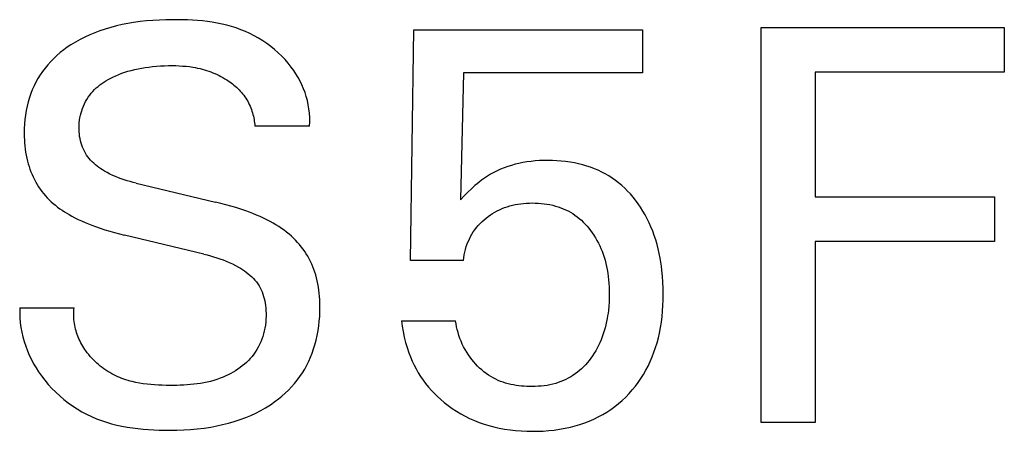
# Model space of a CAD drawing. Extents: x 0 to 841, y 0 to 594.
# Tile 26 of 65: x 125.06 to 129.05, y 522.7 to 524.37. Entities that reach past the tile are written whole.
import ezdxf

# ---------------------------------------------------------------- set-up
doc = ezdxf.new("R2010")
doc.units = 0
doc.header["$LTSCALE"] = 46.255
doc.layers.add('20000_FRONT_O', color=7, linetype='CONTINUOUS')

msp = doc.modelspace()

# ---------------------------------------------------------------- linework, layer by layer
at = {"layer": '20000_FRONT_O', "color": 7, "linetype": 'CONTINUOUS'}
for p, q in [((125.6003, 524.3666), (125.5741, 524.3645)), ((125.6266, 524.3681), (125.6003, 524.3666)), ((125.653, 524.369), (125.6266, 524.3681)), ((125.6795, 524.3694), (125.653, 524.369)), ((125.6997, 524.3695), (125.6795, 524.3694)), ((125.7199, 524.3692), (125.6997, 524.3695)), ((125.7401, 524.3685), (125.7199, 524.3692)), ((125.7603, 524.3675), (125.7401, 524.3685)), ((125.7805, 524.3661), (125.7603, 524.3675)), ((125.8007, 524.3643), (125.7805, 524.3661)), ((125.407, 524.3316), (125.3847, 524.3241)), ((125.4297, 524.3384), (125.407, 524.3316)), ((125.4525, 524.3444), (125.4297, 524.3384)), ((125.4755, 524.3497), (125.4525, 524.3444)), ((125.4986, 524.3542), (125.4755, 524.3497)), ((125.5219, 524.3581), (125.4986, 524.3542)), ((125.5479, 524.3617), (125.5219, 524.3581)), ((125.5741, 524.3645), (125.5479, 524.3617)), ((125.8207, 524.362), (125.8007, 524.3643)), ((125.8407, 524.3591), (125.8207, 524.362)), ((125.8605, 524.3557), (125.8407, 524.3591)), ((125.8802, 524.3517), (125.8605, 524.3557)), ((125.8997, 524.3471), (125.8802, 524.3517)), ((125.919, 524.3418), (125.8997, 524.3471)), ((125.9381, 524.3358), (125.919, 524.3418)), ((125.957, 524.329), (125.9381, 524.3358)), ((125.9756, 524.3214), (125.957, 524.329)), ((126.6445, 523.3931), (126.6581, 524.3286)), ((126.6581, 524.3286), (127.5845, 524.3286)), ((127.5845, 524.3286), (127.5845, 524.154)), ((128.0653, 522.7377), (128.0653, 524.3377)), ((128.0653, 524.3377), (129.0507, 524.3377)), ((129.0507, 524.3377), (129.0507, 524.1563)), ((125.3053, 524.2893), (125.2864, 524.2787)), ((125.3247, 524.2991), (125.3053, 524.2893)), ((125.3444, 524.3081), (125.3247, 524.2991)), ((125.3644, 524.3165), (125.3444, 524.3081)), ((125.3847, 524.3241), (125.3644, 524.3165)), ((125.9935, 524.3133), (125.9756, 524.3214)), ((126.0111, 524.3044), (125.9935, 524.3133)), ((126.0283, 524.2947), (126.0111, 524.3044)), ((126.0452, 524.2843), (126.0283, 524.2947)), ((125.2388, 524.2472), (125.2248, 524.2363)), ((125.2531, 524.2576), (125.2388, 524.2472)), ((125.2679, 524.2674), (125.2531, 524.2576)), ((125.2864, 524.2787), (125.2679, 524.2674)), ((126.0616, 524.2732), (126.0452, 524.2843)), ((126.0775, 524.2614), (126.0616, 524.2732)), ((126.0929, 524.2489), (126.0775, 524.2614)), ((126.1078, 524.2358), (126.0929, 524.2489)), ((125.1983, 524.2128), (125.1858, 524.2003)), ((125.2113, 524.2248), (125.1983, 524.2128)), ((125.2248, 524.2363), (125.2113, 524.2248)), ((126.122, 524.2221), (126.1078, 524.2358)), ((126.1357, 524.2078), (126.122, 524.2221)), ((126.1486, 524.1929), (126.1357, 524.2078)), ((125.1627, 524.1735), (125.1525, 524.1599)), ((125.1739, 524.1872), (125.1627, 524.1735)), ((125.1858, 524.2003), (125.1739, 524.1872)), ((125.5124, 524.1642), (125.5263, 524.1676)), ((125.5263, 524.1676), (125.5403, 524.1707)), ((125.5403, 524.1707), (125.5545, 524.1733)), ((125.5545, 524.1733), (125.5686, 524.1757)), ((125.5686, 524.1757), (125.5829, 524.1777)), ((125.5829, 524.1777), (125.5989, 524.1796)), ((125.5989, 524.1796), (125.615, 524.1811)), ((125.615, 524.1811), (125.6311, 524.1822)), ((125.6311, 524.1822), (125.6472, 524.183)), ((125.6472, 524.183), (125.6633, 524.1834)), ((125.6633, 524.1834), (125.6795, 524.1835)), ((125.6795, 524.1835), (125.6932, 524.1832)), ((125.6932, 524.1832), (125.7069, 524.1827)), ((125.7069, 524.1827), (125.7206, 524.1818)), ((125.7206, 524.1818), (125.7342, 524.1806)), ((125.7342, 524.1806), (125.7478, 524.1791)), ((125.7478, 524.1791), (125.7614, 524.1771)), ((125.7614, 524.1771), (125.7714, 524.1753)), ((125.7714, 524.1753), (125.7813, 524.1733)), ((125.7813, 524.1733), (125.7912, 524.1711)), ((125.7912, 524.1711), (125.8, 524.1688)), ((125.8, 524.1688), (125.8088, 524.1664)), ((125.8088, 524.1664), (125.8175, 524.1637)), ((126.1608, 524.1774), (126.1486, 524.1929)), ((126.1706, 524.1637), (126.1608, 524.1774)), ((125.134, 524.1313), (125.1258, 524.1164)), ((125.1429, 524.1458), (125.134, 524.1313)), ((125.1525, 524.1599), (125.1429, 524.1458)), ((125.4096, 524.1217), (125.4181, 524.1266)), ((125.4181, 524.1266), (125.4266, 524.1313)), ((125.4266, 524.1313), (125.4382, 524.1372)), ((125.4382, 524.1372), (125.45, 524.1426)), ((125.45, 524.1426), (125.4619, 524.1476)), ((125.4619, 524.1476), (125.474, 524.1522)), ((125.474, 524.1522), (125.4862, 524.1564)), ((125.4862, 524.1564), (125.4986, 524.1603)), ((125.4986, 524.1603), (125.5124, 524.1642)), ((125.8175, 524.1637), (125.8261, 524.1609)), ((125.8261, 524.1609), (125.8347, 524.1578)), ((125.8347, 524.1578), (125.8432, 524.1545)), ((125.8432, 524.1545), (125.8515, 524.151)), ((125.8515, 524.151), (125.8598, 524.1473)), ((125.8598, 524.1473), (125.8679, 524.1434)), ((125.8679, 524.1434), (125.876, 524.1393)), ((125.876, 524.1393), (125.8839, 524.135)), ((125.8839, 524.135), (125.8918, 524.1304)), ((125.8918, 524.1304), (125.8995, 524.1257)), ((126.1799, 524.1497), (126.1706, 524.1637)), ((126.1886, 524.1352), (126.1799, 524.1497)), ((126.1966, 524.1204), (126.1886, 524.1352)), ((126.8588, 524.154), (126.8463, 523.6392)), ((127.5845, 524.154), (126.8588, 524.154)), ((128.2842, 524.1563), (128.2842, 523.6517)), ((129.0507, 524.1563), (128.2842, 524.1563)), ((125.1182, 524.1012), (125.1113, 524.0856)), ((125.1258, 524.1164), (125.1182, 524.1012)), ((125.3634, 524.086), (125.3705, 524.0927)), ((125.3705, 524.0927), (125.3778, 524.0991)), ((125.3778, 524.0991), (125.3854, 524.1052)), ((125.3854, 524.1052), (125.3933, 524.111)), ((125.3933, 524.111), (125.4014, 524.1165)), ((125.4014, 524.1165), (125.4096, 524.1217)), ((125.8995, 524.1257), (125.9055, 524.1218)), ((125.9055, 524.1218), (125.9113, 524.1177)), ((125.9113, 524.1177), (125.9171, 524.1135)), ((125.9171, 524.1135), (125.9228, 524.1092)), ((125.9228, 524.1092), (125.9284, 524.1048)), ((125.9284, 524.1048), (125.9338, 524.1002)), ((125.9338, 524.1002), (125.9392, 524.0954)), ((125.9392, 524.0954), (125.9443, 524.0906)), ((125.9443, 524.0906), (125.9494, 524.0855)), ((126.2039, 524.1053), (126.1966, 524.1204)), ((126.2106, 524.0898), (126.2039, 524.1053)), ((126.2165, 524.074), (126.2106, 524.0898)), ((125.0995, 524.0537), (125.0944, 524.0364)), ((125.1051, 524.0698), (125.0995, 524.0537)), ((125.1113, 524.0856), (125.1051, 524.0698)), ((125.3324, 524.0465), (125.3379, 524.0551)), ((125.3379, 524.0551), (125.3438, 524.0634)), ((125.3438, 524.0634), (125.35, 524.0714)), ((125.35, 524.0714), (125.3567, 524.079)), ((125.3567, 524.079), (125.3634, 524.086)), ((125.9494, 524.0855), (125.9542, 524.0803)), ((125.9542, 524.0803), (125.9589, 524.075)), ((125.9589, 524.075), (125.9636, 524.0693)), ((125.9636, 524.0693), (125.9681, 524.0635)), ((125.9681, 524.0635), (125.9724, 524.0575)), ((125.9724, 524.0575), (125.9765, 524.0514)), ((125.9765, 524.0514), (125.9804, 524.0452)), ((126.2217, 524.0579), (126.2165, 524.074)), ((126.2261, 524.0414), (126.2217, 524.0579)), ((125.0901, 524.0188), (125.0865, 524.0011)), ((125.0944, 524.0364), (125.0901, 524.0188)), ((125.3116, 524.0007), (125.3147, 524.0099)), ((125.3147, 524.0099), (125.3185, 524.0193)), ((125.3185, 524.0193), (125.3227, 524.0286)), ((125.3227, 524.0286), (125.3274, 524.0376)), ((125.3274, 524.0376), (125.3324, 524.0465)), ((125.9804, 524.0452), (125.9841, 524.0388)), ((125.9841, 524.0388), (125.9876, 524.0323)), ((125.9876, 524.0323), (125.9908, 524.0257)), ((125.9908, 524.0257), (125.9939, 524.019)), ((125.9939, 524.019), (125.9967, 524.0123)), ((125.9967, 524.0123), (125.9993, 524.0057)), ((126.2298, 524.0247), (126.2261, 524.0414)), ((126.2326, 524.0078), (126.2298, 524.0247)), ((126.2346, 523.9905), (126.2326, 524.0078)), ((125.0836, 523.9832), (125.0813, 523.9652)), ((125.0865, 524.0011), (125.0836, 523.9832)), ((125.3029, 523.9628), (125.3045, 523.9724)), ((125.3045, 523.9724), (125.3064, 523.9819)), ((125.3064, 523.9819), (125.3088, 523.9914)), ((125.3088, 523.9914), (125.3116, 524.0007)), ((125.9993, 524.0057), (126.0016, 523.9991)), ((126.0016, 523.9991), (126.0037, 523.9924)), ((126.0037, 523.9924), (126.0056, 523.9857)), ((126.0056, 523.9857), (126.0072, 523.9789)), ((126.0072, 523.9789), (126.0087, 523.9721)), ((126.0087, 523.9721), (126.01, 523.9652)), ((126.2357, 523.9731), (126.2346, 523.9905)), ((126.2359, 523.9553), (126.2357, 523.9731)), ((125.0788, 523.9291), (125.0786, 523.9185)), ((125.0798, 523.9472), (125.0788, 523.9291)), ((125.0813, 523.9652), (125.0798, 523.9472)), ((125.3007, 523.9336), (125.301, 523.9434)), ((125.3008, 523.9238), (125.3007, 523.9336)), ((125.301, 523.9434), (125.3018, 523.9531)), ((125.3018, 523.9531), (125.3029, 523.9628)), ((126.01, 523.9652), (126.011, 523.9583)), ((126.011, 523.9583), (126.0119, 523.9513)), ((126.0119, 523.9513), (126.0125, 523.9444)), ((126.0125, 523.9444), (126.0129, 523.9374)), ((126.2351, 523.9374), (126.0129, 523.9374)), ((126.2351, 523.9374), (126.2359, 523.9553)), ((125.0786, 523.9185), (125.0785, 523.9079)), ((125.0785, 523.9079), (125.0787, 523.8954)), ((125.0787, 523.8954), (125.0791, 523.8828)), ((125.3012, 523.9147), (125.3008, 523.9238)), ((125.302, 523.9055), (125.3012, 523.9147)), ((125.3031, 523.8964), (125.302, 523.9055)), ((125.3046, 523.8874), (125.3031, 523.8964)), ((125.3065, 523.8785), (125.3046, 523.8874)), ((125.0791, 523.8828), (125.0799, 523.8703)), ((125.0799, 523.8703), (125.0809, 523.8579)), ((125.0809, 523.8579), (125.0823, 523.8454)), ((125.3088, 523.8696), (125.3065, 523.8785)), ((125.3115, 523.861), (125.3088, 523.8696)), ((125.3146, 523.8524), (125.3115, 523.861)), ((125.3181, 523.8441), (125.3146, 523.8524)), ((125.0823, 523.8454), (125.0841, 523.833)), ((125.0841, 523.833), (125.0862, 523.8207)), ((125.0862, 523.8207), (125.0887, 523.8085)), ((125.0887, 523.8085), (125.0916, 523.7963)), ((125.3221, 523.836), (125.3181, 523.8441)), ((125.3265, 523.8282), (125.3221, 523.836)), ((125.3312, 523.8208), (125.3265, 523.8282)), ((125.3363, 523.8136), (125.3312, 523.8208)), ((125.3418, 523.8067), (125.3363, 523.8136)), ((125.0916, 523.7963), (125.0946, 523.7853)), ((125.0946, 523.7853), (125.0979, 523.7744)), ((125.0979, 523.7744), (125.1016, 523.7636)), ((125.3476, 523.8001), (125.3418, 523.8067)), ((125.3538, 523.7937), (125.3476, 523.8001)), ((125.3603, 523.7876), (125.3538, 523.7937)), ((125.367, 523.7817), (125.3603, 523.7876)), ((125.3739, 523.7761), (125.367, 523.7817)), ((125.3811, 523.7707), (125.3739, 523.7761)), ((125.3884, 523.7656), (125.3811, 523.7707)), ((127.0233, 523.7692), (127.0087, 523.7633)), ((127.038, 523.7745), (127.0233, 523.7692)), ((127.053, 523.7792), (127.038, 523.7745)), ((127.0681, 523.7834), (127.053, 523.7792)), ((127.0833, 523.787), (127.0681, 523.7834)), ((127.0987, 523.7901), (127.0833, 523.787)), ((127.1156, 523.793), (127.0987, 523.7901)), ((127.1326, 523.7952), (127.1156, 523.793)), ((127.1497, 523.797), (127.1326, 523.7952)), ((127.1669, 523.7982), (127.1497, 523.797)), ((127.184, 523.7988), (127.1669, 523.7982)), ((127.2013, 523.7991), (127.184, 523.7988)), ((127.2192, 523.7988), (127.2013, 523.7991)), ((127.2371, 523.7981), (127.2192, 523.7988)), ((127.255, 523.7968), (127.2371, 523.7981)), ((127.2728, 523.7949), (127.255, 523.7968)), ((127.2905, 523.7924), (127.2728, 523.7949)), ((127.3081, 523.7894), (127.2905, 523.7924)), ((127.3256, 523.7856), (127.3081, 523.7894)), ((127.343, 523.7812), (127.3256, 523.7856)), ((127.3586, 523.7765), (127.343, 523.7812)), ((127.3741, 523.7713), (127.3586, 523.7765)), ((127.3893, 523.7655), (127.3741, 523.7713)), ((125.1016, 523.7636), (125.1056, 523.7529)), ((125.1056, 523.7529), (125.11, 523.7424)), ((125.11, 523.7424), (125.1147, 523.732)), ((125.1147, 523.732), (125.1197, 523.7217)), ((125.3959, 523.7607), (125.3884, 523.7656)), ((125.4036, 523.756), (125.3959, 523.7607)), ((125.4146, 523.7497), (125.4036, 523.756)), ((125.4257, 523.7439), (125.4146, 523.7497)), ((125.4371, 523.7385), (125.4257, 523.7439)), ((125.4486, 523.7335), (125.4371, 523.7385)), ((125.4602, 523.7289), (125.4486, 523.7335)), ((125.472, 523.7246), (125.4602, 523.7289)), ((126.9559, 523.7355), (126.9435, 523.7273)), ((126.9687, 523.7433), (126.9559, 523.7355)), ((126.9818, 523.7505), (126.9687, 523.7433)), ((126.9951, 523.7571), (126.9818, 523.7505)), ((127.0087, 523.7633), (126.9951, 523.7571)), ((127.4043, 523.7591), (127.3893, 523.7655)), ((127.4191, 523.7521), (127.4043, 523.7591)), ((127.4335, 523.7445), (127.4191, 523.7521)), ((127.4476, 523.7363), (127.4335, 523.7445)), ((127.4613, 523.7275), (127.4476, 523.7363)), ((127.4747, 523.7181), (127.4613, 523.7275)), ((125.1197, 523.7217), (125.1252, 523.7117)), ((125.1252, 523.7117), (125.1309, 523.7018)), ((125.1309, 523.7018), (125.137, 523.6922)), ((125.137, 523.6922), (125.1433, 523.6829)), ((125.4839, 523.7206), (125.472, 523.7246)), ((125.4958, 523.7169), (125.4839, 523.7206)), ((125.5079, 523.7134), (125.4958, 523.7169)), ((125.5199, 523.7102), (125.5079, 523.7134)), ((125.5321, 523.7072), (125.5199, 523.7102)), ((125.5321, 523.7072), (125.8541, 523.6301)), ((126.9053, 523.6971), (126.8909, 523.6841)), ((126.9138, 523.7045), (126.9053, 523.6971)), ((126.9225, 523.7116), (126.9138, 523.7045)), ((126.9314, 523.7186), (126.9225, 523.7116)), ((126.9435, 523.7273), (126.9314, 523.7186)), ((127.4877, 523.7081), (127.4747, 523.7181)), ((127.5002, 523.6976), (127.4877, 523.7081)), ((127.5123, 523.6866), (127.5002, 523.6976)), ((125.1433, 523.6829), (125.15, 523.6738)), ((125.15, 523.6738), (125.1571, 523.6649)), ((125.1571, 523.6649), (125.1644, 523.6563)), ((125.1644, 523.6563), (125.172, 523.6479)), ((125.172, 523.6479), (125.1799, 523.6398)), ((126.8615, 523.6551), (126.8463, 523.6392)), ((126.8769, 523.6707), (126.8615, 523.6551)), ((126.8909, 523.6841), (126.8769, 523.6707)), ((127.524, 523.6751), (127.5123, 523.6866)), ((127.5352, 523.6632), (127.524, 523.6751)), ((127.5459, 523.6508), (127.5352, 523.6632)), ((127.5562, 523.6381), (127.5459, 523.6508)), ((128.2842, 523.6517), (129.011, 523.6517)), ((129.011, 523.6517), (129.011, 523.4702)), ((125.1799, 523.6398), (125.188, 523.632)), ((125.188, 523.632), (125.1964, 523.6244)), ((125.1964, 523.6244), (125.2051, 523.6172)), ((125.2051, 523.6172), (125.2139, 523.6103)), ((125.2139, 523.6103), (125.223, 523.6036)), ((125.8747, 523.625), (125.8541, 523.6301)), ((125.8953, 523.6196), (125.8747, 523.625)), ((125.9158, 523.6139), (125.8953, 523.6196)), ((125.9361, 523.6078), (125.9158, 523.6139)), ((125.9564, 523.6014), (125.9361, 523.6078)), ((127.0152, 523.6039), (127.0254, 523.6079)), ((127.0254, 523.6079), (127.0358, 523.6115)), ((127.0358, 523.6115), (127.0463, 523.6147)), ((127.0463, 523.6147), (127.0569, 523.6175)), ((127.0569, 523.6175), (127.0676, 523.6199)), ((127.0676, 523.6199), (127.0791, 523.6221)), ((127.0791, 523.6221), (127.0908, 523.6238)), ((127.0908, 523.6238), (127.1025, 523.6251)), ((127.1025, 523.6251), (127.1142, 523.626)), ((127.1142, 523.626), (127.126, 523.6265)), ((127.126, 523.6265), (127.1377, 523.6267)), ((127.1377, 523.6267), (127.1497, 523.6266)), ((127.1497, 523.6266), (127.1616, 523.626)), ((127.1616, 523.626), (127.1735, 523.6251)), ((127.1735, 523.6251), (127.1853, 523.6239)), ((127.1853, 523.6239), (127.1971, 523.6221)), ((127.1971, 523.6221), (127.2088, 523.62)), ((127.2088, 523.62), (127.2205, 523.6174)), ((127.2205, 523.6174), (127.232, 523.6144)), ((127.232, 523.6144), (127.2424, 523.6112)), ((127.2424, 523.6112), (127.2527, 523.6075)), ((127.5668, 523.6238), (127.5562, 523.6381)), ((127.5768, 523.6091), (127.5668, 523.6238)), ((127.5863, 523.594), (127.5768, 523.6091)), ((125.223, 523.6036), (125.2322, 523.5972)), ((125.2322, 523.5972), (125.2417, 523.591)), ((125.2417, 523.591), (125.2512, 523.5851)), ((125.2512, 523.5851), (125.2609, 523.5794)), ((125.2609, 523.5794), (125.2708, 523.5739)), ((125.2708, 523.5739), (125.2841, 523.5669)), ((125.9765, 523.5945), (125.9564, 523.6014)), ((125.991, 523.5891), (125.9765, 523.5945)), ((126.0055, 523.5835), (125.991, 523.5891)), ((126.0199, 523.5777), (126.0055, 523.5835)), ((126.0341, 523.5715), (126.0199, 523.5777)), ((126.0482, 523.565), (126.0341, 523.5715)), ((126.9506, 523.5655), (126.9592, 523.572)), ((126.9592, 523.572), (126.9679, 523.5782)), ((126.9679, 523.5782), (126.9769, 523.5841)), ((126.9769, 523.5841), (126.9862, 523.5896)), ((126.9862, 523.5896), (126.9956, 523.5948)), ((126.9956, 523.5948), (127.0052, 523.5995)), ((127.0052, 523.5995), (127.0152, 523.6039)), ((127.2527, 523.6075), (127.2629, 523.6035)), ((127.2629, 523.6035), (127.2729, 523.5991)), ((127.2729, 523.5991), (127.2826, 523.5942)), ((127.2826, 523.5942), (127.2922, 523.589)), ((127.2922, 523.589), (127.3015, 523.5834)), ((127.3015, 523.5834), (127.3106, 523.5773)), ((127.3106, 523.5773), (127.3195, 523.5708)), ((127.3195, 523.5708), (127.3281, 523.5639)), ((127.5952, 523.5786), (127.5863, 523.594)), ((127.6035, 523.5628), (127.5952, 523.5786)), ((125.2841, 523.5669), (125.2975, 523.5602)), ((125.2975, 523.5602), (125.3111, 523.5538)), ((125.3111, 523.5538), (125.3249, 523.5478)), ((125.3249, 523.5478), (125.3387, 523.542)), ((125.3387, 523.542), (125.3527, 523.5365)), ((125.3527, 523.5365), (125.3668, 523.5312)), ((125.3668, 523.5312), (125.3861, 523.5244)), ((126.0621, 523.5582), (126.0482, 523.565)), ((126.0759, 523.551), (126.0621, 523.5582)), ((126.0874, 523.5446), (126.0759, 523.551)), ((126.0988, 523.5379), (126.0874, 523.5446)), ((126.1099, 523.5309), (126.0988, 523.5379)), ((126.1209, 523.5236), (126.1099, 523.5309)), ((126.9114, 523.5268), (126.9185, 523.5352)), ((126.9185, 523.5352), (126.9261, 523.5433)), ((126.9261, 523.5433), (126.9339, 523.551)), ((126.9339, 523.551), (126.9421, 523.5584)), ((126.9421, 523.5584), (126.9506, 523.5655)), ((127.3281, 523.5639), (127.3365, 523.5566)), ((127.3365, 523.5566), (127.3445, 523.549)), ((127.3445, 523.549), (127.3522, 523.541)), ((127.3522, 523.541), (127.3596, 523.5328)), ((127.3596, 523.5328), (127.3668, 523.5243)), ((127.6113, 523.5468), (127.6035, 523.5628)), ((127.6185, 523.5306), (127.6113, 523.5468)), ((127.6256, 523.513), (127.6185, 523.5306)), ((125.3861, 523.5244), (125.4055, 523.5181)), ((125.4055, 523.5181), (125.4251, 523.5121)), ((125.4251, 523.5121), (125.4448, 523.5065)), ((125.4448, 523.5065), (125.4646, 523.5012)), ((125.4646, 523.5012), (125.4845, 523.4963)), ((125.8065, 523.4192), (125.4845, 523.4963)), ((126.1316, 523.516), (126.1209, 523.5236)), ((126.1421, 523.508), (126.1316, 523.516)), ((126.1523, 523.4997), (126.1421, 523.508)), ((126.1612, 523.492), (126.1523, 523.4997)), ((126.1698, 523.484), (126.1612, 523.492)), ((126.8825, 523.4807), (126.8874, 523.4905)), ((126.8874, 523.4905), (126.8927, 523.5)), ((126.8927, 523.5), (126.8985, 523.5092)), ((126.8985, 523.5092), (126.9047, 523.5181)), ((126.9047, 523.5181), (126.9114, 523.5268)), ((127.3668, 523.5243), (127.3736, 523.5156)), ((127.3736, 523.5156), (127.3807, 523.5058)), ((127.3807, 523.5058), (127.3875, 523.4958)), ((127.3875, 523.4958), (127.3939, 523.4856)), ((127.6321, 523.4951), (127.6256, 523.513)), ((127.638, 523.477), (127.6321, 523.4951)), ((126.1781, 523.4757), (126.1698, 523.484)), ((126.1861, 523.4672), (126.1781, 523.4757)), ((126.1939, 523.4584), (126.1861, 523.4672)), ((126.2013, 523.4493), (126.1939, 523.4584)), ((126.2084, 523.44), (126.2013, 523.4493)), ((126.867, 523.4386), (126.8703, 523.4497)), ((126.8703, 523.4497), (126.874, 523.4607)), ((126.874, 523.4607), (126.8781, 523.4708)), ((126.8781, 523.4708), (126.8825, 523.4807)), ((127.3939, 523.4856), (127.3999, 523.4751)), ((127.3999, 523.4751), (127.4056, 523.4645)), ((127.4056, 523.4645), (127.4109, 523.4536)), ((127.4109, 523.4536), (127.4158, 523.4426)), ((127.6433, 523.4588), (127.638, 523.477)), ((127.6481, 523.4404), (127.6433, 523.4588)), ((128.2842, 523.4702), (128.2842, 522.7377)), ((129.011, 523.4702), (128.2842, 523.4702)), ((125.8065, 523.4192), (125.8197, 523.4159)), ((125.8197, 523.4159), (125.8328, 523.4125)), ((125.8328, 523.4125), (125.8458, 523.4088)), ((125.8458, 523.4088), (125.8588, 523.4048)), ((126.2152, 523.4304), (126.2084, 523.44)), ((126.2216, 523.4206), (126.2152, 523.4304)), ((126.2277, 523.4105), (126.2216, 523.4206)), ((126.2334, 523.4003), (126.2277, 523.4105)), ((126.8601, 523.4046), (126.8619, 523.416)), ((126.8619, 523.416), (126.8642, 523.4273)), ((126.8642, 523.4273), (126.867, 523.4386)), ((127.4158, 523.4426), (127.4206, 523.4308)), ((127.4206, 523.4308), (127.425, 523.4188)), ((127.425, 523.4188), (127.429, 523.4066)), ((127.6523, 523.4218), (127.6481, 523.4404)), ((127.656, 523.4032), (127.6523, 523.4218)), ((125.8588, 523.4048), (125.8717, 523.4006)), ((125.8717, 523.4006), (125.8845, 523.396)), ((125.8845, 523.396), (125.8971, 523.391)), ((125.8971, 523.391), (125.9097, 523.3857)), ((125.9097, 523.3857), (125.9221, 523.38)), ((125.9221, 523.38), (125.9343, 523.3738)), ((125.9343, 523.3738), (125.9463, 523.3672)), ((126.2388, 523.3898), (126.2334, 523.4003)), ((126.2438, 523.3792), (126.2388, 523.3898)), ((126.2484, 523.3684), (126.2438, 523.3792)), ((126.2527, 523.3574), (126.2484, 523.3684)), ((126.8588, 523.3931), (126.6445, 523.3931)), ((126.8588, 523.3931), (126.8601, 523.4046)), ((127.429, 523.4066), (127.4326, 523.3943)), ((127.4326, 523.3943), (127.4358, 523.3819)), ((127.4358, 523.3819), (127.4387, 523.3694)), ((127.4387, 523.3694), (127.4411, 523.3568)), ((127.6587, 523.387), (127.656, 523.4032)), ((127.6611, 523.3707), (127.6587, 523.387)), ((127.6632, 523.3544), (127.6611, 523.3707)), ((125.9463, 523.3672), (125.9546, 523.3623)), ((125.9546, 523.3623), (125.9628, 523.3571)), ((125.9628, 523.3571), (125.9708, 523.3517)), ((125.9708, 523.3517), (125.9786, 523.346)), ((125.9786, 523.346), (125.9861, 523.3401)), ((125.9861, 523.3401), (125.9935, 523.334)), ((125.9935, 523.334), (126.0005, 523.3275)), ((126.2566, 523.3463), (126.2527, 523.3574)), ((126.2601, 523.3351), (126.2566, 523.3463)), ((126.2632, 523.3238), (126.2601, 523.3351)), ((127.4411, 523.3568), (127.4435, 523.3429)), ((127.4435, 523.3429), (127.4454, 523.3288)), ((127.4454, 523.3288), (127.447, 523.3148)), ((127.6656, 523.3299), (127.6632, 523.3544)), ((127.6672, 523.3053), (127.6656, 523.3299)), ((126.0005, 523.3275), (126.0072, 523.3208)), ((126.0072, 523.3208), (126.0136, 523.3138)), ((126.0136, 523.3138), (126.0196, 523.3066)), ((126.0196, 523.3066), (126.0251, 523.299)), ((126.0251, 523.299), (126.0303, 523.2912)), ((126.0303, 523.2912), (126.0349, 523.2831)), ((126.2663, 523.3114), (126.2632, 523.3238)), ((126.2689, 523.2988), (126.2663, 523.3114)), ((126.2711, 523.2862), (126.2689, 523.2988)), ((127.447, 523.3148), (127.4481, 523.3006)), ((127.4481, 523.3006), (127.4489, 523.2865)), ((127.6682, 523.2806), (127.6672, 523.3053)), ((126.0349, 523.2831), (126.0391, 523.2747)), ((126.0391, 523.2747), (126.0428, 523.2661)), ((126.0428, 523.2661), (126.0461, 523.2572)), ((126.0461, 523.2572), (126.0489, 523.2482)), ((126.2729, 523.2735), (126.2711, 523.2862)), ((126.2744, 523.2607), (126.2729, 523.2735)), ((126.2755, 523.248), (126.2744, 523.2607)), ((127.4489, 523.2865), (127.4494, 523.2723)), ((127.4494, 523.2723), (127.4496, 523.2582)), ((127.4496, 523.2582), (127.4494, 523.2415)), ((127.6681, 523.2334), (127.6684, 523.2559)), ((127.6684, 523.2559), (127.6682, 523.2806)), ((126.0489, 523.2482), (126.0514, 523.239)), ((126.0514, 523.239), (126.0535, 523.2296)), ((126.0535, 523.2296), (126.0552, 523.2202)), ((126.0552, 523.2202), (126.0565, 523.2106)), ((126.0565, 523.2106), (126.0575, 523.201)), ((126.2763, 523.2351), (126.2755, 523.248)), ((126.2768, 523.2223), (126.2763, 523.2351)), ((126.2771, 523.2094), (126.2768, 523.2223)), ((126.2771, 523.1981), (126.2771, 523.2094)), ((127.4487, 523.2248), (127.4476, 523.2082)), ((127.4494, 523.2415), (127.4487, 523.2248)), ((127.6658, 523.1884), (127.6673, 523.2109)), ((127.6673, 523.2109), (127.6681, 523.2334)), ((125.0604, 523.2015), (125.0601, 523.1814)), ((125.0601, 523.1814), (125.0608, 523.1614)), ((125.0604, 523.2015), (125.2803, 523.2015)), ((125.2789, 523.1775), (125.2791, 523.1854)), ((125.279, 523.1696), (125.2789, 523.1775)), ((125.2793, 523.1617), (125.279, 523.1696)), ((125.2791, 523.1854), (125.2796, 523.1934)), ((125.2796, 523.1934), (125.2803, 523.2015)), ((126.0575, 523.201), (126.0582, 523.1913)), ((126.0582, 523.1913), (126.0587, 523.1793)), ((126.0587, 523.1793), (126.0587, 523.1674)), ((126.276, 523.1673), (126.2769, 523.1867)), ((126.2769, 523.1867), (126.2771, 523.1981)), ((127.4431, 523.1696), (127.4413, 523.1586)), ((127.4447, 523.1806), (127.4431, 523.1696)), ((127.446, 523.1916), (127.4447, 523.1806)), ((127.4476, 523.2082), (127.446, 523.1916)), ((127.6637, 523.166), (127.6658, 523.1884)), ((125.0608, 523.1614), (125.0625, 523.1416)), ((125.0625, 523.1416), (125.0652, 523.1221)), ((125.2799, 523.1539), (125.2793, 523.1617)), ((125.2807, 523.1462), (125.2799, 523.1539)), ((125.2818, 523.1385), (125.2807, 523.1462)), ((125.2831, 523.1309), (125.2818, 523.1385)), ((125.2847, 523.1234), (125.2831, 523.1309)), ((126.0558, 523.1317), (126.0539, 523.12)), ((126.0572, 523.1435), (126.0558, 523.1317)), ((126.0582, 523.1554), (126.0572, 523.1435)), ((126.0587, 523.1674), (126.0582, 523.1554)), ((126.2724, 523.1285), (126.2745, 523.1479)), ((126.2745, 523.1479), (126.276, 523.1673)), ((126.6082, 523.1493), (126.6108, 523.1273)), ((126.6082, 523.1493), (126.827, 523.1493)), ((126.8287, 523.1373), (126.827, 523.1493)), ((126.8308, 523.1253), (126.8287, 523.1373)), ((127.436, 523.1333), (127.4328, 523.1207)), ((127.4388, 523.1459), (127.436, 523.1333)), ((127.4413, 523.1586), (127.4388, 523.1459)), ((127.6573, 523.1215), (127.6609, 523.1437)), ((127.6609, 523.1437), (127.6637, 523.166)), ((125.0652, 523.1221), (125.0687, 523.1027)), ((125.0687, 523.1027), (125.0731, 523.0836)), ((125.2865, 523.116), (125.2847, 523.1234)), ((125.2885, 523.1086), (125.2865, 523.116)), ((125.2907, 523.1013), (125.2885, 523.1086)), ((125.2932, 523.0941), (125.2907, 523.1013)), ((125.2958, 523.0869), (125.2932, 523.0941)), ((126.0487, 523.0969), (126.0453, 523.0855)), ((126.0515, 523.1083), (126.0487, 523.0969)), ((126.0539, 523.12), (126.0515, 523.1083)), ((126.2618, 523.0712), (126.266, 523.0902)), ((126.266, 523.0902), (126.2696, 523.1093)), ((126.2696, 523.1093), (126.2724, 523.1285)), ((126.6108, 523.1273), (126.6143, 523.1054)), ((126.6143, 523.1054), (126.6187, 523.0835)), ((126.8335, 523.1134), (126.8308, 523.1253)), ((126.8366, 523.1015), (126.8335, 523.1134)), ((126.8403, 523.0897), (126.8366, 523.1015)), ((126.8444, 523.078), (126.8403, 523.0897)), ((127.4254, 523.0959), (127.4211, 523.0838)), ((127.4293, 523.1083), (127.4254, 523.0959)), ((127.4328, 523.1207), (127.4293, 523.1083)), ((127.6485, 523.0797), (127.6531, 523.0994)), ((127.6531, 523.0994), (127.6573, 523.1215)), ((125.0731, 523.0836), (125.0784, 523.0648)), ((125.0784, 523.0648), (125.0845, 523.0463)), ((125.2987, 523.0799), (125.2958, 523.0869)), ((125.3018, 523.0729), (125.2987, 523.0799)), ((125.3051, 523.0661), (125.3018, 523.0729)), ((125.3085, 523.0593), (125.3051, 523.0661)), ((125.3122, 523.0526), (125.3085, 523.0593)), ((125.316, 523.0461), (125.3122, 523.0526)), ((126.0324, 523.0528), (126.0271, 523.0424)), ((126.0372, 523.0635), (126.0324, 523.0528)), ((126.0415, 523.0744), (126.0372, 523.0635)), ((126.0453, 523.0855), (126.0415, 523.0744)), ((126.2515, 523.0353), (126.2568, 523.0524)), ((126.2568, 523.0524), (126.2618, 523.0712)), ((126.6187, 523.0835), (126.624, 523.0619)), ((126.624, 523.0619), (126.6303, 523.0404)), ((126.849, 523.0665), (126.8444, 523.078)), ((126.854, 523.0551), (126.849, 523.0665)), ((126.8595, 523.0439), (126.854, 523.0551)), ((127.4063, 523.0495), (127.4007, 523.0387)), ((127.4115, 523.0605), (127.4063, 523.0495)), ((127.4163, 523.0717), (127.4115, 523.0605)), ((127.4211, 523.0838), (127.4163, 523.0717)), ((127.6375, 523.0407), (127.6433, 523.0601)), ((127.6433, 523.0601), (127.6485, 523.0797)), ((125.0845, 523.0463), (125.0914, 523.028)), ((125.0914, 523.028), (125.099, 523.0101)), ((125.099, 523.0101), (125.1075, 522.9926)), ((125.32, 523.0396), (125.316, 523.0461)), ((125.3242, 523.0332), (125.32, 523.0396)), ((125.3286, 523.027), (125.3242, 523.0332)), ((125.3342, 523.0195), (125.3286, 523.027)), ((125.34, 523.0121), (125.3342, 523.0195)), ((125.346, 523.0049), (125.34, 523.0121)), ((126.0086, 523.0135), (126.0018, 523.0048)), ((126.015, 523.0224), (126.0086, 523.0135)), ((126.0213, 523.0323), (126.015, 523.0224)), ((126.0271, 523.0424), (126.0213, 523.0323)), ((126.239, 523.0016), (126.2456, 523.0183)), ((126.2456, 523.0183), (126.2515, 523.0353)), ((126.6303, 523.0404), (126.6374, 523.0193)), ((126.6374, 523.0193), (126.6438, 523.0026)), ((126.8655, 523.0328), (126.8595, 523.0439)), ((126.8718, 523.0221), (126.8655, 523.0328)), ((126.8786, 523.0115), (126.8718, 523.0221)), ((126.8858, 523.0013), (126.8786, 523.0115)), ((127.3885, 523.0176), (127.3818, 523.0074)), ((127.3948, 523.028), (127.3885, 523.0176)), ((127.4007, 523.0387), (127.3948, 523.028)), ((127.6237, 523.0026), (127.6309, 523.0215)), ((127.6309, 523.0215), (127.6375, 523.0407)), ((125.1075, 522.9926), (125.1166, 522.9754)), ((125.1166, 522.9754), (125.1265, 522.9586)), ((125.3523, 522.998), (125.346, 523.0049)), ((125.3588, 522.9912), (125.3523, 522.998)), ((125.3655, 522.9846), (125.3588, 522.9912)), ((125.3723, 522.9782), (125.3655, 522.9846)), ((125.3794, 522.972), (125.3723, 522.9782)), ((125.3866, 522.966), (125.3794, 522.972)), ((125.9707, 522.9733), (125.9622, 522.9662)), ((125.979, 522.9807), (125.9707, 522.9733)), ((125.987, 522.9884), (125.979, 522.9807)), ((125.9946, 522.9965), (125.987, 522.9884)), ((126.0018, 523.0048), (125.9946, 522.9965)), ((126.2238, 522.9691), (126.2317, 522.9852)), ((126.2317, 522.9852), (126.239, 523.0016)), ((126.6438, 523.0026), (126.6508, 522.9862)), ((126.6508, 522.9862), (126.6584, 522.9701)), ((126.6584, 522.9701), (126.6666, 522.9542)), ((126.8928, 522.992), (126.8858, 523.0013)), ((126.9001, 522.983), (126.8928, 522.992)), ((126.9077, 522.9744), (126.9001, 522.983)), ((126.9157, 522.966), (126.9077, 522.9744)), ((127.3534, 522.9712), (127.3457, 522.963)), ((127.3608, 522.9797), (127.3534, 522.9712)), ((127.3679, 522.9884), (127.3608, 522.9797)), ((127.3747, 522.9974), (127.3679, 522.9884)), ((127.3818, 523.0074), (127.3747, 522.9974)), ((127.607, 522.9656), (127.6157, 522.9839)), ((127.6157, 522.9839), (127.6237, 523.0026)), ((125.1265, 522.9586), (125.137, 522.9422)), ((125.137, 522.9422), (125.1482, 522.9262)), ((125.394, 522.9602), (125.3866, 522.966)), ((125.4016, 522.9546), (125.394, 522.9602)), ((125.4093, 522.9493), (125.4016, 522.9546)), ((125.4172, 522.9442), (125.4093, 522.9493)), ((125.4252, 522.9393), (125.4172, 522.9442)), ((125.4333, 522.9347), (125.4252, 522.9393)), ((125.4415, 522.9303), (125.4333, 522.9347)), ((125.4498, 522.9262), (125.4415, 522.9303)), ((125.9056, 522.9304), (125.8955, 522.9256)), ((125.9155, 522.9355), (125.9056, 522.9304)), ((125.9253, 522.941), (125.9155, 522.9355)), ((125.9348, 522.9468), (125.9253, 522.941)), ((125.9442, 522.9529), (125.9348, 522.9468)), ((125.9533, 522.9594), (125.9442, 522.9529)), ((125.9622, 522.9662), (125.9533, 522.9594)), ((126.1959, 522.9232), (126.2059, 522.9381)), ((126.2059, 522.9381), (126.2152, 522.9534)), ((126.2152, 522.9534), (126.2238, 522.9691)), ((126.6666, 522.9542), (126.6755, 522.9388)), ((126.6755, 522.9388), (126.6849, 522.9236)), ((126.9239, 522.9579), (126.9157, 522.966)), ((126.9325, 522.9502), (126.9239, 522.9579)), ((126.9413, 522.9429), (126.9325, 522.9502)), ((126.9504, 522.936), (126.9413, 522.9429)), ((126.9598, 522.9294), (126.9504, 522.936)), ((126.9694, 522.9233), (126.9598, 522.9294)), ((127.3116, 522.9337), (127.3025, 522.9275)), ((127.3206, 522.9405), (127.3116, 522.9337)), ((127.3293, 522.9477), (127.3206, 522.9405)), ((127.3376, 522.9552), (127.3293, 522.9477)), ((127.3457, 522.963), (127.3376, 522.9552)), ((127.5779, 522.9154), (127.5882, 522.9317)), ((127.5882, 522.9317), (127.5979, 522.9485)), ((127.5979, 522.9485), (127.607, 522.9656)), ((125.1482, 522.9262), (125.1616, 522.9086)), ((125.1616, 522.9086), (125.1757, 522.8917)), ((125.1757, 522.8917), (125.1906, 522.8753)), ((125.4582, 522.9223), (125.4498, 522.9262)), ((125.4663, 522.9189), (125.4582, 522.9223)), ((125.4744, 522.9157), (125.4663, 522.9189)), ((125.4826, 522.9127), (125.4744, 522.9157)), ((125.4908, 522.9099), (125.4826, 522.9127)), ((125.4991, 522.9073), (125.4908, 522.9099)), ((125.5075, 522.9049), (125.4991, 522.9073)), ((125.5159, 522.9028), (125.5075, 522.9049)), ((125.5308, 522.8994), (125.5159, 522.9028)), ((125.5458, 522.8965), (125.5308, 522.8994)), ((125.561, 522.8941), (125.5458, 522.8965)), ((125.5763, 522.8921), (125.561, 522.8941)), ((125.5916, 522.8905), (125.5763, 522.8921)), ((125.6071, 522.8893), (125.5916, 522.8905)), ((125.6226, 522.8885), (125.6071, 522.8893)), ((125.7387, 522.8894), (125.7249, 522.8886)), ((125.7524, 522.8905), (125.7387, 522.8894)), ((125.7661, 522.8918), (125.7524, 522.8905)), ((125.7797, 522.8935), (125.7661, 522.8918)), ((125.7933, 522.8955), (125.7797, 522.8935)), ((125.8068, 522.8979), (125.7933, 522.8955)), ((125.8201, 522.9007), (125.8068, 522.8979)), ((125.8334, 522.9038), (125.8201, 522.9007)), ((125.8466, 522.9075), (125.8334, 522.9038)), ((125.8596, 522.9115), (125.8466, 522.9075)), ((125.8726, 522.9161), (125.8596, 522.9115)), ((125.8854, 522.9211), (125.8726, 522.9161)), ((125.8955, 522.9256), (125.8854, 522.9211)), ((126.162, 522.8812), (126.1739, 522.8947)), ((126.1739, 522.8947), (126.1853, 522.9087)), ((126.1853, 522.9087), (126.1959, 522.9232)), ((126.6849, 522.9236), (126.6949, 522.9089)), ((126.6949, 522.9089), (126.7055, 522.8946)), ((126.7055, 522.8946), (126.7168, 522.8807)), ((126.9792, 522.9177), (126.9694, 522.9233)), ((126.9893, 522.9125), (126.9792, 522.9177)), ((126.9991, 522.9079), (126.9893, 522.9125)), ((127.0091, 522.9038), (126.9991, 522.9079)), ((127.0193, 522.9002), (127.0091, 522.9038)), ((127.0296, 522.8969), (127.0193, 522.9002)), ((127.0401, 522.894), (127.0296, 522.8969)), ((127.0507, 522.8914), (127.0401, 522.894)), ((127.0614, 522.8892), (127.0507, 522.8914)), ((127.2094, 522.8898), (127.1976, 522.8877)), ((127.2211, 522.8925), (127.2094, 522.8898)), ((127.2326, 522.8956), (127.2211, 522.8925)), ((127.2431, 522.8989), (127.2326, 522.8956)), ((127.2535, 522.9026), (127.2431, 522.8989)), ((127.2637, 522.9068), (127.2535, 522.9026)), ((127.2737, 522.9113), (127.2637, 522.9068)), ((127.2836, 522.9163), (127.2737, 522.9113)), ((127.2932, 522.9217), (127.2836, 522.9163)), ((127.3025, 522.9275), (127.2932, 522.9217)), ((127.5553, 522.8839), (127.5669, 522.8994)), ((127.5669, 522.8994), (127.5779, 522.9154)), ((125.1906, 522.8753), (125.2062, 522.8596)), ((125.2062, 522.8596), (125.2224, 522.8446)), ((125.6381, 522.8879), (125.6226, 522.8885)), ((125.6537, 522.8875), (125.6381, 522.8879)), ((125.6693, 522.8874), (125.6537, 522.8875)), ((125.6832, 522.8874), (125.6693, 522.8874)), ((125.6971, 522.8876), (125.6832, 522.8874)), ((125.711, 522.888), (125.6971, 522.8876)), ((125.7249, 522.8886), (125.711, 522.888)), ((126.1229, 522.8439), (126.1364, 522.8558)), ((126.1364, 522.8558), (126.1495, 522.8682)), ((126.1495, 522.8682), (126.162, 522.8812)), ((126.7168, 522.8807), (126.7285, 522.8673)), ((126.7285, 522.8673), (126.7409, 522.8543)), ((126.7409, 522.8543), (126.7536, 522.8418)), ((127.0722, 522.8874), (127.0614, 522.8892)), ((127.083, 522.8859), (127.0722, 522.8874)), ((127.0939, 522.8847), (127.083, 522.8859)), ((127.1049, 522.8838), (127.0939, 522.8847)), ((127.1158, 522.8832), (127.1049, 522.8838)), ((127.1268, 522.8829), (127.1158, 522.8832)), ((127.1377, 522.8828), (127.1268, 522.8829)), ((127.1498, 522.8831), (127.1377, 522.8828)), ((127.1619, 522.8837), (127.1498, 522.8831)), ((127.1739, 522.8846), (127.1619, 522.8837)), ((127.1858, 522.8859), (127.1739, 522.8846)), ((127.1976, 522.8877), (127.1858, 522.8859)), ((127.5164, 522.8404), (127.5301, 522.8545)), ((127.5301, 522.8545), (127.543, 522.869)), ((127.543, 522.869), (127.5553, 522.8839)), ((125.2224, 522.8446), (125.2393, 522.8303)), ((125.2393, 522.8303), (125.2567, 522.8168)), ((125.2567, 522.8168), (125.2747, 522.804)), ((126.076, 522.8088), (126.0945, 522.8216)), ((126.0945, 522.8216), (126.1089, 522.8325)), ((126.1089, 522.8325), (126.1229, 522.8439)), ((126.7536, 522.8418), (126.7669, 522.8298)), ((126.7669, 522.8298), (126.7806, 522.8182)), ((126.7806, 522.8182), (126.7966, 522.8057)), ((127.472, 522.8019), (127.4874, 522.8141)), ((127.4874, 522.8141), (127.5022, 522.8269)), ((127.5022, 522.8269), (127.5164, 522.8404)), ((125.2747, 522.804), (125.2931, 522.792)), ((125.2931, 522.792), (125.3121, 522.7808)), ((125.3121, 522.7808), (125.3314, 522.7705)), ((125.3314, 522.7705), (125.3512, 522.761)), ((125.997, 522.766), (126.0174, 522.7755)), ((126.0174, 522.7755), (126.0374, 522.7858)), ((126.0374, 522.7858), (126.0569, 522.7969)), ((126.0569, 522.7969), (126.076, 522.8088)), ((126.7966, 522.8057), (126.8132, 522.7938)), ((126.8132, 522.7938), (126.8302, 522.7826)), ((126.8302, 522.7826), (126.8476, 522.7721)), ((126.8476, 522.7721), (126.8655, 522.7623)), ((127.423, 522.7694), (127.4398, 522.7795)), ((127.4398, 522.7795), (127.4561, 522.7904)), ((127.4561, 522.7904), (127.472, 522.8019)), ((125.3512, 522.761), (125.371, 522.7526)), ((125.371, 522.7526), (125.3911, 522.745)), ((125.3911, 522.745), (125.4116, 522.7382)), ((125.4116, 522.7382), (125.4323, 522.7321)), ((125.4323, 522.7321), (125.4532, 522.7269)), ((125.8825, 522.7284), (125.9063, 522.7343)), ((125.9063, 522.7343), (125.9299, 522.7411)), ((125.9299, 522.7411), (125.9532, 522.7488)), ((125.9532, 522.7488), (125.9762, 522.7574)), ((125.9762, 522.7574), (125.997, 522.766)), ((126.8655, 522.7623), (126.8837, 522.7533)), ((126.8837, 522.7533), (126.9029, 522.7449)), ((126.9029, 522.7449), (126.9223, 522.7372)), ((126.9223, 522.7372), (126.9421, 522.7304)), ((126.9421, 522.7304), (126.9621, 522.7243)), ((127.331, 522.7293), (127.35, 522.7358)), ((127.35, 522.7358), (127.3688, 522.743)), ((127.3688, 522.743), (127.3872, 522.7511)), ((127.3872, 522.7511), (127.4053, 522.7599)), ((127.4053, 522.7599), (127.423, 522.7694)), ((128.2842, 522.7377), (128.0653, 522.7377)), ((125.4532, 522.7269), (125.4743, 522.7223)), ((125.4743, 522.7223), (125.4957, 522.7183)), ((125.4957, 522.7183), (125.5171, 522.715)), ((125.5171, 522.715), (125.5387, 522.7123)), ((125.5387, 522.7123), (125.5604, 522.7101)), ((125.5604, 522.7101), (125.5822, 522.7084)), ((125.5822, 522.7084), (125.6039, 522.7072)), ((125.6039, 522.7072), (125.6258, 522.7064)), ((125.6258, 522.7064), (125.6475, 522.706)), ((125.6475, 522.706), (125.6693, 522.7059)), ((125.6693, 522.7059), (125.6971, 522.7064)), ((125.6971, 522.7064), (125.7248, 522.7074)), ((125.7248, 522.7074), (125.7524, 522.7091)), ((125.7524, 522.7091), (125.7798, 522.7115)), ((125.7798, 522.7115), (125.8072, 522.7147)), ((125.8072, 522.7147), (125.8345, 522.7188)), ((125.8345, 522.7188), (125.8586, 522.7232)), ((125.8586, 522.7232), (125.8825, 522.7284)), ((126.9621, 522.7243), (126.9824, 522.719)), ((126.9824, 522.719), (127.0028, 522.7144)), ((127.0028, 522.7144), (127.0251, 522.7103)), ((127.0251, 522.7103), (127.0474, 522.707)), ((127.0474, 522.707), (127.0699, 522.7045)), ((127.0699, 522.7045), (127.0925, 522.7028)), ((127.0925, 522.7028), (127.1151, 522.7018)), ((127.1151, 522.7018), (127.1377, 522.7014)), ((127.1377, 522.7014), (127.16, 522.7017)), ((127.16, 522.7017), (127.1823, 522.7026)), ((127.1823, 522.7026), (127.2045, 522.7043)), ((127.2045, 522.7043), (127.2266, 522.7066)), ((127.2266, 522.7066), (127.2486, 522.7097)), ((127.2486, 522.7097), (127.2705, 522.7137)), ((127.2705, 522.7137), (127.2922, 522.7184)), ((127.2922, 522.7184), (127.3117, 522.7235)), ((127.3117, 522.7235), (127.331, 522.7293))]:
    msp.add_line(p, q, dxfattribs=at)

doc.saveas('drawing.dxf')
